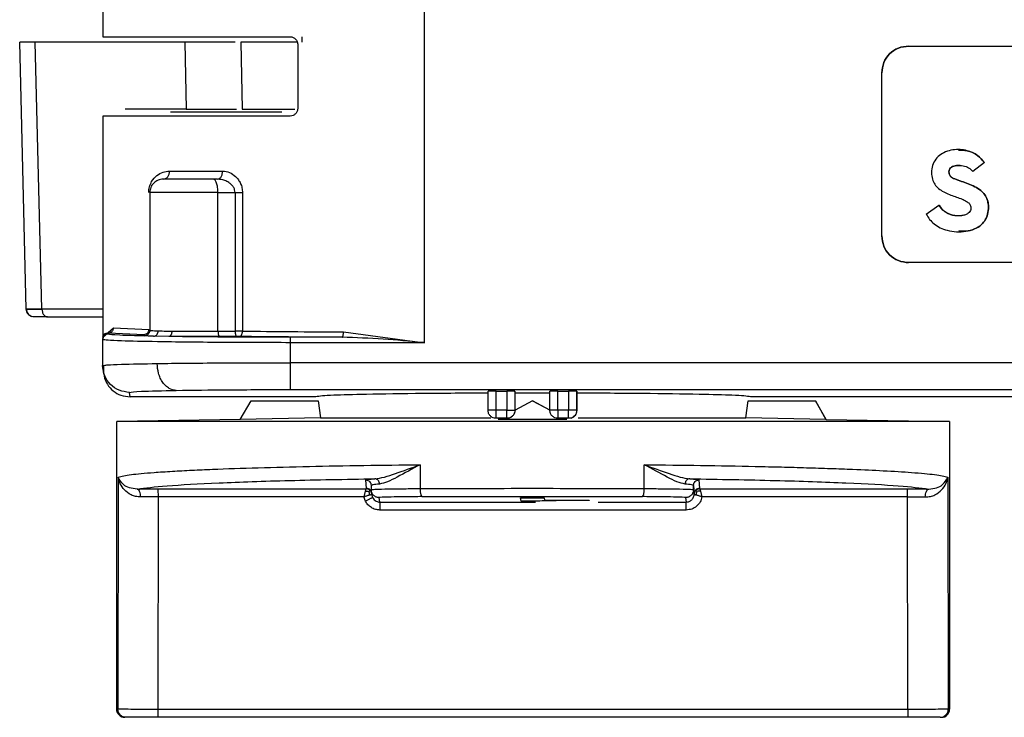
# Model space of a CAD drawing. Header units: millimetres. Extents: x -172 to 186, y -17 to 277.
# Tile 3 of 26: x -134 to -97, y 212 to 238. Entities that reach past the tile are written whole.
import ezdxf

# ---------------------------------------------------------------- set-up
doc = ezdxf.new("R2010")
doc.units = ezdxf.units.MM

msp = doc.modelspace()

# ---------------------------------------------------------------- linework, layer by layer
at = {"color": 7, "linetype": 'Continuous', "lineweight": 25}
for p, q in [((-130.581, 267.034), (-130.581, 237.434)), ((-118.611, 226.049), (-118.611, 238.704)), ((-133.436, 227.3), (-133.681, 237.234)), ((-127.538, 237.234), (-133.099, 237.234)), ((-132.854, 227.302), (-133.099, 237.234)), ((-127.538, 237.234), (-127.491, 234.734)), ((-125.445, 237.234), (-125.401, 234.734)), ((-125.445, 237.234), (-125.401, 234.734)), ((-123.33, 237.134), (-123.33, 234.784)), ((-123.184, 237.434), (-123.184, 237.234)), ((-100.595, 237.088), (-71.595, 237.088)), ((-101.595, 230.027), (-101.595, 236.088)), ((-101.595, 230.027), (-101.595, 236.088)), ((-101.595, 236.088), (-101.595, 236.088)), ((-127.491, 234.734), (-129.751, 234.734)), ((-128.993, 234.734), (-129.01, 234.734)), ((-130.581, 234.484), (-130.581, 226.255)), ((-98.745, 233.234), (-98.745, 233.234)), ((-97.771, 232.75), (-98.208, 232.419)), ((-97.77, 232.75), (-98.208, 232.419)), ((-97.77, 232.75), (-97.771, 232.75)), ((-128.1, 232.434), (-126.128, 232.434)), ((-98.208, 232.419), (-98.208, 232.419)), ((-126.317, 232.134), (-126.48, 232.134)), ((-128.84, 231.634), (-128.84, 226.509)), ((-126.301, 226.475), (-126.301, 231.634)), ((-126.301, 231.634), (-125.667, 231.634)), ((-125.667, 231.634), (-125.667, 226.48)), ((-125.389, 231.634), (-125.389, 226.479)), ((-98.383, 231.964), (-98.382, 231.964)), ((-99.024, 231.539), (-99.024, 231.539)), ((-99.942, 230.834), (-99.466, 231.161)), ((-99.466, 231.161), (-99.465, 231.161)), ((-99.941, 230.834), (-99.942, 230.834)), ((-98.726, 230.18), (-98.725, 230.18)), ((-101.595, 230.027), (-101.595, 230.027)), ((-71.595, 229.027), (-100.595, 229.027)), ((-133.436, 227.3), (-133.4, 227.3)), ((-130.57, 227.302), (-132.854, 227.302)), ((-132.641, 227.007), (-130.57, 227.007)), ((-130.581, 226.255), (-130.195, 226.601)), ((-130.195, 226.601), (-128.878, 226.545)), ((-128.82, 226.504), (-128.846, 226.461)), ((-128.84, 226.509), (-128.801, 226.504)), ((-126.301, 226.475), (-125.667, 226.48)), ((-130.581, 226.255), (-130.594, 226.168)), ((-130.594, 226.168), (-130.594, 225.2)), ((-130.573, 226.165), (-130.594, 226.168)), ((-130.581, 226.26), (-130.581, 226.261)), ((-130.58, 226.277), (-130.58, 226.278)), ((-130.394, 226.368), (-130.389, 226.401)), ((-129.05, 226.345), (-130.389, 226.401)), ((-129.04, 226.309), (-129.035, 226.344)), ((-128.128, 226.279), (-128.695, 226.289)), ((-125.595, 226.28), (-126.229, 226.275)), ((-121.682, 226.249), (-123.611, 226.249)), ((-121.631, 226.449), (-118.611, 226.049)), ((-123.611, 226.049), (-123.611, 225.304)), ((-118.611, 226.049), (-123.611, 226.049)), ((-130.594, 225.2), (-130.517, 225.209)), ((-130.594, 225.2), (-130.57, 225.034)), ((-130.584, 225.06), (-130.56, 224.893)), ((-130.561, 225.21), (-130.564, 224.958)), ((-58.906, 225.304), (-123.611, 225.304)), ((-123.609, 224.304), (-66.295, 224.304)), ((-129.57, 224.034), (-129.594, 224.2)), ((-122.97, 224.034), (-129.57, 224.034)), ((-122.665, 224.039), (-122.97, 224.034)), ((-122.664, 224.039), (-122.97, 224.034)), ((-116.25, 223.534), (-116.25, 224.245)), ((-115.95, 224.25), (-115.55, 224.25)), ((-115.95, 223.534), (-115.95, 224.25)), ((-115.55, 224.25), (-115.55, 223.534)), ((-115.24, 224.175), (-115.25, 224.245)), ((-115.25, 224.245), (-115.25, 223.534)), ((-113.94, 224.175), (-115.24, 224.175)), ((-115.24, 223.534), (-115.24, 224.175)), ((-113.95, 223.534), (-113.95, 224.245)), ((-113.65, 224.25), (-113.25, 224.25)), ((-113.65, 223.534), (-113.65, 224.25)), ((-113.25, 224.25), (-113.25, 223.534)), ((-112.939, 224.172), (-112.95, 224.245)), ((-112.95, 224.245), (-112.95, 223.534)), ((-112.939, 223.534), (-112.939, 224.172)), ((-106.17, 224.034), (-106.476, 224.039)), ((-74.99, 224.034), (-106.17, 224.034)), ((-125.473, 223.195), (-125.072, 223.884)), ((-125.072, 223.884), (-122.57, 223.884)), ((-122.57, 223.883), (-122.485, 223.247)), ((-114.596, 223.884), (-115.246, 223.534)), ((-113.946, 223.533), (-114.596, 223.884)), ((-114.59, 223.884), (-114.596, 223.884)), ((-114.59, 223.884), (-113.943, 223.535)), ((-106.661, 223.247), (-106.57, 223.883)), ((-106.57, 223.884), (-104.068, 223.884)), ((-103.667, 223.195), (-104.068, 223.884)), ((-104.068, 223.884), (-103.673, 223.195)), ((-125.469, 223.196), (-130.07, 223.116)), ((-122.485, 223.247), (-125.473, 223.195)), ((-115.55, 223.534), (-115.95, 223.534)), ((-115.547, 223.234), (-115.95, 223.234)), ((-115.804, 223.234), (-115.876, 223.195)), ((-114.597, 223.196), (-115.876, 223.195)), ((-115.25, 223.534), (-115.246, 223.534)), ((-113.318, 223.195), (-114.597, 223.196)), ((-113.25, 223.534), (-113.65, 223.534)), ((-113.25, 223.234), (-113.65, 223.234)), ((-113.318, 223.195), (-113.39, 223.234)), ((-112.939, 223.534), (-112.95, 223.534)), ((-103.673, 223.195), (-106.661, 223.247)), ((-103.671, 223.196), (-103.673, 223.195)), ((-103.671, 223.196), (-99.07, 223.116)), ((-130.07, 212.407), (-130.07, 223.116)), ((-99.07, 223.116), (-99.07, 212.407)), ((-118.78, 221.507), (-118.78, 220.619)), ((-110.434, 220.619), (-110.434, 221.507)), ((-130.011, 221.05), (-130.025, 212.407)), ((-99.136, 221.05), (-99.121, 212.407)), ((-120.779, 220.625), (-120.801, 220.939)), ((-120.777, 220.608), (-120.779, 220.625)), ((-120.561, 220.751), (-120.601, 220.74)), ((-120.601, 220.74), (-120.601, 220.582)), ((-108.601, 220.582), (-108.601, 220.74)), ((-108.601, 220.74), (-108.579, 220.425)), ((-108.401, 220.939), (-108.379, 220.625)), ((-108.379, 220.625), (-108.377, 220.608)), ((-128.533, 212.402), (-128.521, 220.314)), ((-128.522, 220.608), (-120.777, 220.608)), ((-120.867, 220.314), (-128.521, 220.314)), ((-120.813, 220.153), (-120.867, 220.314)), ((-120.601, 220.582), (-120.562, 220.585)), ((-120.593, 220.585), (-120.597, 220.536)), ((-120.579, 220.425), (-120.577, 220.412)), ((-120.277, 220.116), (-120.301, 220.282)), ((-115.037, 220.275), (-114.162, 220.275)), ((-115.02, 220.153), (-115.037, 220.275)), ((-114.162, 220.275), (-114.15, 220.187)), ((-108.901, 220.282), (-108.877, 220.116)), ((-108.579, 220.425), (-108.601, 220.582)), ((-108.577, 220.412), (-108.579, 220.425)), ((-108.377, 220.608), (-100.633, 220.608)), ((-100.632, 220.314), (-108.287, 220.314)), ((-100.62, 212.402), (-100.632, 220.314)), ((-120.277, 220.116), (-114.489, 220.116)), ((-114.32, 220.153), (-115.02, 220.153)), ((-114.233, 220.158), (-114.32, 220.153)), ((-113.972, 220.164), (-114.233, 220.158)), ((-114.15, 220.187), (-112.487, 220.187)), ((-113.71, 220.168), (-113.972, 220.164)), ((-113.36, 220.171), (-113.71, 220.168)), ((-113.098, 220.173), (-113.36, 220.171)), ((-112.661, 220.174), (-113.098, 220.173)), ((-112.487, 220.187), (-112.486, 220.174)), ((-112.148, 220.116), (-108.877, 220.116)), ((-108.877, 219.822), (-120.277, 219.822)), ((-130.07, 212.407), (-130.025, 212.407)), ((-100.62, 212.402), (-128.533, 212.402)), ((-99.121, 212.407), (-99.07, 212.407)), ((-100.619, 212.107), (-128.532, 212.107))]:
    msp.add_line(p, q, dxfattribs=at)
for centre, start, end in [((-129.77, 212.407), 179.9717, 270), ((-99.37, 212.407), 270, 359.9717)]:
    msp.add_arc(centre, 0.3, start, end, dxfattribs=at)
for points, knots in [([(-133.099, 237.234), (-133.189, 237.234), (-133.366, 237.234), (-133.612, 237.234), (-133.654, 237.234), (-133.681, 237.234)], [0, 0, 0, 0, 0.260829, 0.514807, 1, 1, 1, 1]), ([(-125.656, 237.234), (-125.865, 237.234), (-126.308, 237.234), (-127.113, 237.234), (-127.538, 237.234)], [0, 0, 0, 0, 0.4722474, 1, 1, 1, 1]), ([(-123.348, 237.234), (-123.559, 237.234), (-124.383, 237.234), (-125.206, 237.234), (-125.365, 237.234), (-125.445, 237.234)], [0, 0, 0, 0, 0.147028, 0.573514, 1, 1, 1, 1]), ([(-123.612, 237.434), (-123.576, 237.429), (-123.503, 237.42), (-123.409, 237.353), (-123.356, 237.269), (-123.333, 237.193), (-123.331, 237.154), (-123.33, 237.134)], [0, 0, 0, 0, 0.250409, 0.499359, 0.748529, 0.874369, 1, 1, 1, 1]), ([(-128.067, 234.634), (-128.032, 234.634), (-127.961, 234.634), (-127.37, 234.634), (-126.429, 234.634), (-125.279, 234.634), (-124.33, 234.634), (-123.924, 234.634)], [0, 0, 0, 0, 0.208263, 0.419563, 0.630863, 0.842163, 1, 1, 1, 1]), ([(-127.491, 234.734), (-127.07, 234.734), (-126.265, 234.734), (-125.822, 234.734), (-125.611, 234.734)], [0, 0, 0, 0, 0.522652, 1, 1, 1, 1]), ([(-125.401, 234.734), (-125.321, 234.734), (-125.16, 234.734), (-124.376, 234.734), (-123.602, 234.734), (-123.435, 234.734)], [0, 0, 0, 0, 0.439466, 0.878932, 1, 1, 1, 1]), ([(-123.33, 234.784), (-123.334, 234.744), (-123.343, 234.664), (-123.41, 234.565), (-123.503, 234.497), (-123.575, 234.488), (-123.612, 234.484)], [0, 0, 0, 0, 0.250658, 0.499763, 0.749453, 1, 1, 1, 1]), ([(-97.771, 232.75), (-97.852, 232.845), (-98.026, 233.049), (-98.446, 233.232), (-98.869, 233.251), (-99.22, 233.161), (-99.455, 233.025), (-99.636, 232.833), (-99.738, 232.582), (-99.75, 232.325), (-99.704, 232.089), (-99.596, 231.895), (-99.382, 231.686), (-99.17, 231.599), (-99.024, 231.539)], [0, 0, 0, 0, 0.097679, 0.210745, 0.351596, 0.425816, 0.49491, 0.564001, 0.63164, 0.704423, 0.765799, 0.820168, 0.876935, 1, 1, 1, 1]), ([(-98.746, 233.21), (-98.635, 233.212), (-98.381, 233.217), (-98.026, 233.045), (-97.851, 232.844), (-97.77, 232.75)], [0, 0, 0, 0, 0.292136, 0.671909, 1, 1, 1, 1]), ([(-128.878, 231.634), (-128.877, 231.67), (-128.874, 231.743), (-128.844, 231.89), (-128.753, 232.096), (-128.58, 232.282), (-128.351, 232.409), (-128.184, 232.426), (-128.1, 232.434)], [0, 0, 0, 0, 0.062225, 0.126227, 0.271683, 0.518782, 0.759911, 1, 1, 1, 1]), ([(-128.338, 232.134), (-128.308, 232.138), (-128.262, 232.144), (-128.207, 232.181), (-128.169, 232.22), (-128.138, 232.268), (-128.108, 232.338), (-128.103, 232.396), (-128.1, 232.434)], [0, 0, 0, 0, 0.239457, 0.368361, 0.5, 0.631639, 0.760543, 1, 1, 1, 1]), ([(-126.317, 232.134), (-126.293, 232.138), (-126.257, 232.144), (-126.213, 232.181), (-126.183, 232.22), (-126.158, 232.268), (-126.135, 232.338), (-126.131, 232.396), (-126.128, 232.434)], [0, 0, 0, 0, 0.239457, 0.368361, 0.5, 0.631639, 0.760543, 1, 1, 1, 1]), ([(-126.128, 232.434), (-126.043, 232.424), (-125.872, 232.403), (-125.672, 232.268), (-125.538, 232.116), (-125.457, 231.973), (-125.4, 231.811), (-125.393, 231.692), (-125.389, 231.634)], [0, 0, 0, 0, 0.241077, 0.484677, 0.612894, 0.737067, 0.86965, 1, 1, 1, 1]), ([(-98.383, 231.964), (-98.464, 231.994), (-98.587, 232.04), (-98.733, 232.09), (-98.866, 232.137), (-98.976, 232.18), (-99.055, 232.258), (-99.082, 232.307), (-99.098, 232.374), (-99.098, 232.452), (-99.061, 232.529), (-99, 232.585), (-98.916, 232.626), (-98.769, 232.656), (-98.576, 232.644), (-98.356, 232.571), (-98.257, 232.469), (-98.208, 232.419)], [0, 0, 0, 0, 0.131999, 0.200043, 0.235756, 0.346888, 0.374462, 0.402458, 0.431408, 0.479269, 0.517507, 0.557778, 0.604487, 0.656728, 0.786069, 0.895563, 1, 1, 1, 1]), ([(-98.676, 232.637), (-98.723, 232.642), (-98.805, 232.651), (-98.916, 232.625), (-98.999, 232.586), (-99.061, 232.529), (-99.097, 232.452), (-99.098, 232.374), (-99.082, 232.307), (-99.054, 232.258), (-98.975, 232.18), (-98.865, 232.138), (-98.733, 232.09), (-98.586, 232.04), (-98.463, 231.994), (-98.382, 231.964)], [0, 0, 0, 0, 0.09886, 0.170544, 0.234635, 0.289917, 0.342366, 0.408039, 0.447735, 0.486175, 0.523962, 0.676504, 0.725318, 0.818876, 1, 1, 1, 1]), ([(-126.48, 232.134), (-126.579, 232.134), (-126.778, 232.134), (-127.106, 232.134), (-127.44, 232.134), (-127.756, 232.134), (-128.022, 232.134), (-128.207, 232.134), (-128.321, 232.134), (-128.334, 232.134), (-128.34, 232.134)], [0, 0, 0, 0, 0.117183, 0.234464, 0.367129, 0.499997, 0.632662, 0.765531, 0.882717, 1, 1, 1, 1]), ([(-125.667, 231.634), (-125.67, 231.67), (-125.677, 231.746), (-125.727, 231.847), (-125.8, 231.936), (-125.906, 232.021), (-126.079, 232.11), (-126.227, 232.125), (-126.317, 232.134)], [0, 0, 0, 0, 0.114405, 0.23775, 0.3529, 0.486093, 0.686044, 1, 1, 1, 1]), ([(-99.942, 230.834), (-99.902, 230.766), (-99.822, 230.63), (-99.642, 230.457), (-99.421, 230.316), (-99.029, 230.177), (-98.581, 230.159), (-98.15, 230.262), (-97.891, 230.417), (-97.716, 230.635), (-97.631, 230.893), (-97.619, 231.145), (-97.658, 231.372), (-97.755, 231.562), (-97.98, 231.794), (-98.215, 231.893), (-98.383, 231.964)], [0, 0, 0, 0, 0.054738, 0.109672, 0.171615, 0.236007, 0.397926, 0.475053, 0.542872, 0.603674, 0.666371, 0.728372, 0.77811, 0.825231, 0.874767, 1, 1, 1, 1]), ([(-98.382, 231.964), (-98.214, 231.893), (-97.98, 231.794), (-97.755, 231.562), (-97.657, 231.372), (-97.619, 231.145), (-97.63, 230.893), (-97.715, 230.636), (-97.891, 230.416), (-98.149, 230.266), (-98.438, 230.179), (-98.636, 230.201), (-98.723, 230.21)], [0, 0, 0, 0, 0.188989, 0.263723, 0.334852, 0.40991, 0.503476, 0.5981, 0.689847, 0.792196, 0.908584, 1, 1, 1, 1]), ([(-99.024, 231.539), (-98.884, 231.493), (-98.686, 231.426), (-98.454, 231.323), (-98.349, 231.246), (-98.301, 231.172), (-98.278, 231.099), (-98.28, 231.013), (-98.315, 230.927), (-98.383, 230.854), (-98.484, 230.801), (-98.682, 230.758), (-98.958, 230.777), (-99.273, 230.91), (-99.403, 231.079), (-99.466, 231.161)], [0, 0, 0, 0, 0.184347, 0.261386, 0.316532, 0.343937, 0.370331, 0.411692, 0.447938, 0.485001, 0.533122, 0.588732, 0.736737, 0.872426, 1, 1, 1, 1]), ([(-99.465, 231.161), (-99.402, 231.079), (-99.272, 230.911), (-98.957, 230.772), (-98.728, 230.775), (-98.61, 230.777)], [0, 0, 0, 0, 0.310351, 0.640445, 1, 1, 1, 1]), ([(-132.847, 227.302), (-132.937, 227.302), (-133.116, 227.301), (-133.364, 227.3), (-133.407, 227.3), (-133.436, 227.3)], [0, 0, 0, 0, 0.260829, 0.5148077, 1, 1, 1, 1]), ([(-133.136, 227.007), (-133.173, 227.011), (-133.23, 227.017), (-133.299, 227.053), (-133.347, 227.091), (-133.386, 227.138), (-133.424, 227.206), (-133.431, 227.263), (-133.436, 227.3)], [0, 0, 0, 0, 0.239795, 0.368578, 0.5, 0.631422, 0.760205, 1, 1, 1, 1]), ([(-133.426, 227.3), (-133.425, 227.272), (-133.422, 227.215), (-133.384, 227.134), (-133.323, 227.065), (-133.267, 227.039), (-133.24, 227.026)], [0, 0, 0, 0, 0.2397448, 0.4921036, 0.7487952, 1, 1, 1, 1]), ([(-133.4, 227.3), (-133.378, 227.3), (-133.341, 227.3), (-133.12, 227.301), (-132.943, 227.302), (-132.854, 227.302)], [0, 0, 0, 0, 0.412842, 0.702518, 1, 1, 1, 1]), ([(-132.641, 227.007), (-132.783, 227.007), (-133.068, 227.007), (-133.113, 227.007), (-133.136, 227.007)], [0, 0, 0, 0, 0.5002003, 1, 1, 1, 1]), ([(-130.195, 226.601), (-130.198, 226.576), (-130.202, 226.537), (-130.226, 226.491), (-130.251, 226.459), (-130.282, 226.433), (-130.327, 226.408), (-130.365, 226.404), (-130.389, 226.401)], [0, 0, 0, 0, 0.239518, 0.3684, 0.5, 0.6316, 0.760482, 1, 1, 1, 1]), ([(-128.878, 226.545), (-128.88, 226.52), (-128.884, 226.482), (-128.906, 226.435), (-128.928, 226.403), (-128.955, 226.378), (-128.995, 226.353), (-129.028, 226.348), (-129.05, 226.345)], [0, 0, 0, 0, 0.239575, 0.36843, 0.499985, 0.631543, 0.760404, 1, 1, 1, 1]), ([(-128.801, 226.504), (-128.792, 226.502), (-128.765, 226.497), (-128.623, 226.492), (-128.528, 226.489)], [0, 0, 0, 0, 0.331293, 1, 1, 1, 1]), ([(-128.695, 226.289), (-128.674, 226.292), (-128.642, 226.296), (-128.604, 226.321), (-128.577, 226.347), (-128.555, 226.379), (-128.535, 226.425), (-128.531, 226.464), (-128.528, 226.489)], [0, 0, 0, 0, 0.239591, 0.368447, 0.500001, 0.631555, 0.76041, 1, 1, 1, 1]), ([(-128.528, 226.489), (-128.43, 226.486), (-128.282, 226.482), (-128.084, 226.48), (-128.017, 226.479)], [0, 0, 0, 0, 0.659587, 1, 1, 1, 1]), ([(-128.017, 226.479), (-128.018, 226.454), (-128.021, 226.416), (-128.035, 226.37), (-128.049, 226.338), (-128.067, 226.312), (-128.093, 226.287), (-128.114, 226.282), (-128.128, 226.279)], [0, 0, 0, 0, 0.239667, 0.368499, 0.500006, 0.631511, 0.760339, 1, 1, 1, 1]), ([(-128.017, 226.479), (-127.885, 226.478), (-127.623, 226.475), (-127.178, 226.473), (-126.726, 226.473), (-126.442, 226.475), (-126.301, 226.475)], [0, 0, 0, 0, 0.253341, 0.504452, 0.753337, 1, 1, 1, 1]), ([(-125.503, 226.279), (-125.488, 226.282), (-125.467, 226.287), (-125.44, 226.312), (-125.422, 226.338), (-125.408, 226.37), (-125.393, 226.416), (-125.391, 226.454), (-125.389, 226.479)], [0, 0, 0, 0, 0.2396557, 0.3684872, 0.4999979, 0.6315094, 0.7603427, 1, 1, 1, 1]), ([(-125.389, 226.479), (-124.795, 226.473), (-123.617, 226.46), (-122.289, 226.453), (-121.631, 226.449)], [0, 0, 0, 0, 0.504341, 1, 1, 1, 1]), ([(-130.591, 226.199), (-130.592, 226.193), (-130.593, 226.182), (-130.592, 226.172), (-130.592, 226.167)], [0, 0, 0, 0, 0.545095, 1, 1, 1, 1]), ([(-130.58, 226.277), (-130.58, 226.276), (-130.582, 226.27), (-130.582, 226.262), (-130.581, 226.257), (-130.581, 226.255)], [0, 0, 0, 0, 0.233686, 0.738543, 1, 1, 1, 1]), ([(-130.389, 226.401), (-130.445, 226.393), (-130.53, 226.382), (-130.571, 226.318), (-130.577, 226.289), (-130.58, 226.277)], [0, 0, 0, 0, 0.554727, 0.832806, 1, 1, 1, 1]), ([(-123.611, 226.049), (-124.503, 226.051), (-125.862, 226.053), (-127.486, 226.068), (-128.818, 226.086), (-129.835, 226.111), (-130.466, 226.139), (-130.537, 226.156), (-130.573, 226.165)], [0, 0, 0, 0, 0.246518, 0.37556, 0.508081, 0.721404, 0.858834, 1, 1, 1, 1]), ([(-128.695, 226.289), (-129.185, 226.301), (-130.165, 226.324), (-130.317, 226.353), (-130.394, 226.368)], [0, 0, 0, 0, 0.499922, 1, 1, 1, 1]), ([(-129.035, 226.344), (-129.036, 226.345), (-129.037, 226.345), (-129.045, 226.345), (-129.05, 226.345)], [0, 0, 0, 0, 0.500004, 1, 1, 1, 1]), ([(-128.695, 226.289), (-128.795, 226.292), (-128.996, 226.298), (-129.025, 226.305), (-129.04, 226.309)], [0, 0, 0, 0, 0.499995, 1, 1, 1, 1]), ([(-123.611, 226.249), (-124.443, 226.25), (-126.109, 226.253), (-127.455, 226.27), (-128.128, 226.279)], [0, 0, 0, 0, 0.500077, 1, 1, 1, 1]), ([(-126.229, 226.275), (-126.389, 226.274), (-126.707, 226.273), (-127.208, 226.273), (-127.696, 226.275), (-127.984, 226.278), (-128.128, 226.279)], [0, 0, 0, 0, 0.252452, 0.49999, 0.748484, 1, 1, 1, 1]), ([(-125.503, 226.279), (-125.509, 226.28), (-125.523, 226.28), (-125.547, 226.28), (-125.572, 226.28), (-125.587, 226.28), (-125.595, 226.28)], [0, 0, 0, 0, 0.246181, 0.499918, 0.751055, 1, 1, 1, 1]), ([(-121.682, 226.249), (-122.358, 226.253), (-123.707, 226.26), (-124.905, 226.273), (-125.503, 226.279)], [0, 0, 0, 0, 0.50081, 1, 1, 1, 1]), ([(-121.682, 226.249), (-121.676, 226.252), (-121.666, 226.257), (-121.654, 226.282), (-121.646, 226.308), (-121.64, 226.34), (-121.633, 226.386), (-121.632, 226.424), (-121.631, 226.449)], [0, 0, 0, 0, 0.239689, 0.36851, 0.5, 0.631491, 0.760311, 1, 1, 1, 1]), ([(-118.611, 226.049), (-118.638, 226.051), (-119.151, 226.096), (-120.176, 226.198), (-121.172, 226.232), (-121.682, 226.249)], [0, 0, 0, 0, 0.026005, 0.500643, 1, 1, 1, 1]), ([(-130.57, 225.034), (-130.561, 224.931), (-130.545, 224.745), (-130.415, 224.473), (-130.212, 224.244), (-129.914, 224.069), (-129.688, 224.046), (-129.57, 224.034)], [0, 0, 0, 0, 0.1954785, 0.3555992, 0.5685698, 0.7755875, 1, 1, 1, 1]), ([(-130.517, 225.209), (-130.489, 225.214), (-130.421, 225.227), (-129.849, 225.249), (-129.051, 225.264), (-128.566, 225.273)], [0, 0, 0, 0, 0.216799, 0.523387, 1, 1, 1, 1]), ([(-128.566, 225.273), (-128.209, 225.278), (-127.504, 225.288), (-125.863, 225.3), (-124.503, 225.303), (-123.611, 225.304)], [0, 0, 0, 0, 0.26084, 0.514825, 1, 1, 1, 1]), ([(-127.855, 224.274), (-127.944, 224.288), (-128.081, 224.311), (-128.245, 224.437), (-128.358, 224.566), (-128.45, 224.725), (-128.539, 224.957), (-128.555, 225.149), (-128.566, 225.273)], [0, 0, 0, 0, 0.239626, 0.368469, 0.5, 0.631531, 0.760374, 1, 1, 1, 1]), ([(-129.594, 224.2), (-129.514, 224.214), (-129.355, 224.241), (-128.355, 224.263), (-127.855, 224.274)], [0, 0, 0, 0, 0.50004, 1, 1, 1, 1]), ([(-127.855, 224.274), (-127.237, 224.282), (-125.998, 224.3), (-124.405, 224.303), (-123.609, 224.304)], [0, 0, 0, 0, 0.499806, 1, 1, 1, 1]), ([(-116.239, 224.172), (-117.072, 224.167), (-118.793, 224.158), (-120.759, 224.128), (-122.259, 224.087), (-122.518, 224.056), (-122.665, 224.039)], [0, 0, 0, 0, 0.2417884, 0.5000459, 0.7143163, 1, 1, 1, 1]), ([(-115.95, 224.25), (-115.982, 224.25), (-116.049, 224.25), (-116.128, 224.249), (-116.184, 224.248), (-116.22, 224.247), (-116.245, 224.246), (-116.248, 224.245), (-116.25, 224.245)], [0, 0, 0, 0, 0.198603, 0.430987, 0.560462, 0.698459, 0.844974, 1, 1, 1, 1]), ([(-115.25, 224.245), (-115.252, 224.245), (-115.255, 224.246), (-115.28, 224.247), (-115.316, 224.248), (-115.372, 224.249), (-115.452, 224.25), (-115.519, 224.25), (-115.55, 224.25)], [0, 0, 0, 0, 0.155026, 0.301541, 0.439538, 0.569013, 0.801397, 1, 1, 1, 1]), ([(-113.65, 224.25), (-113.682, 224.25), (-113.749, 224.25), (-113.828, 224.249), (-113.884, 224.248), (-113.92, 224.247), (-113.945, 224.246), (-113.948, 224.245), (-113.95, 224.245)], [0, 0, 0, 0, 0.198603, 0.430987, 0.560462, 0.698459, 0.844974, 1, 1, 1, 1]), ([(-112.95, 224.245), (-112.952, 224.245), (-112.955, 224.246), (-112.98, 224.247), (-113.016, 224.248), (-113.072, 224.249), (-113.152, 224.25), (-113.219, 224.25), (-113.25, 224.25)], [0, 0, 0, 0, 0.1550258, 0.3015406, 0.4395382, 0.5690126, 0.801397, 1, 1, 1, 1]), ([(-106.476, 224.039), (-106.629, 224.056), (-106.896, 224.087), (-108.408, 224.128), (-110.382, 224.158), (-112.106, 224.167), (-112.939, 224.172)], [0, 0, 0, 0, 0.285689, 0.499954, 0.758215, 1, 1, 1, 1]), ([(-122.485, 223.247), (-122.284, 223.247), (-121.882, 223.247), (-120.325, 223.247), (-118.372, 223.247), (-116.848, 223.247), (-116.151, 223.247)], [0, 0, 0, 0, 0.2601918, 0.5203837, 0.7805755, 1, 1, 1, 1]), ([(-115.941, 223.234), (-115.942, 223.234), (-115.943, 223.234), (-115.946, 223.234), (-115.95, 223.234), (-115.96, 223.234), (-115.981, 223.236), (-115.993, 223.238), (-116.003, 223.24), (-116.011, 223.242), (-116.017, 223.244), (-116.022, 223.245)], [0, 0, 0, 0, 0.002497, 0.00546, 0.013422, 0.039239, 0.133872, 0.499531, 0.561971, 0.66624, 1, 1, 1, 1]), ([(-115.246, 223.534), (-115.252, 223.489), (-115.262, 223.412), (-115.322, 223.329), (-115.379, 223.282), (-115.432, 223.254), (-115.489, 223.237), (-115.528, 223.235), (-115.547, 223.234)], [0, 0, 0, 0, 0.306454, 0.521989, 0.647531, 0.772366, 0.886414, 1, 1, 1, 1]), ([(-113.157, 223.245), (-113.162, 223.244), (-113.17, 223.242), (-113.186, 223.238), (-113.2, 223.236), (-113.222, 223.234), (-113.232, 223.234), (-113.237, 223.234), (-113.239, 223.234), (-113.241, 223.234), (-113.241, 223.234)], [0, 0, 0, 0, 0.333324, 0.500465, 0.866117, 0.960751, 0.986571, 0.994536, 0.997501, 1, 1, 1, 1]), ([(-113.157, 223.245), (-113.123, 223.259), (-113.063, 223.283), (-112.994, 223.354), (-112.948, 223.437), (-112.942, 223.502), (-112.939, 223.534)], [0, 0, 0, 0, 0.284598, 0.500014, 0.757575, 1, 1, 1, 1]), ([(-112.895, 223.247), (-112.243, 223.247), (-110.764, 223.247), (-108.845, 223.247), (-107.276, 223.247), (-106.866, 223.247), (-106.661, 223.247)], [0, 0, 0, 0, 0.20805, 0.472034, 0.736017, 1, 1, 1, 1]), ([(-130.011, 221.05), (-129.883, 221.081), (-129.641, 221.139), (-128.851, 221.21), (-128.039, 221.264), (-127.301, 221.304), (-126.277, 221.349), (-124.861, 221.398), (-122.951, 221.446), (-120.921, 221.484), (-119.486, 221.499), (-118.78, 221.507)], [0, 0, 0, 0, 0.147934, 0.280582, 0.360554, 0.433714, 0.500063, 0.631201, 0.758236, 0.881168, 1, 1, 1, 1]), ([(-120.463, 220.985), (-120.348, 221.002), (-120.117, 221.035), (-119.567, 221.22), (-119.095, 221.392), (-118.78, 221.507)], [0, 0, 0, 0, 0.248646, 0.499192, 1, 1, 1, 1]), ([(-118.78, 221.507), (-119.073, 221.348), (-119.513, 221.108), (-120.003, 220.852), (-120.193, 220.808), (-120.288, 220.785)], [0, 0, 0, 0, 0.498297, 0.748603, 1, 1, 1, 1]), ([(-110.434, 221.507), (-109.727, 221.499), (-108.288, 221.484), (-106.606, 221.452), (-105.318, 221.423), (-104.382, 221.397), (-103.494, 221.369), (-102.516, 221.333), (-101.456, 221.283), (-100.401, 221.218), (-99.519, 221.139), (-99.268, 221.081), (-99.136, 221.05)], [0, 0, 0, 0, 0.118828, 0.241758, 0.304808, 0.368886, 0.433993, 0.500129, 0.602148, 0.719473, 0.852094, 1, 1, 1, 1]), ([(-110.434, 221.507), (-110.118, 221.392), (-109.645, 221.22), (-109.093, 221.035), (-108.86, 221.002), (-108.745, 220.985)], [0, 0, 0, 0, 0.500814, 0.751359, 1, 1, 1, 1]), ([(-108.919, 220.785), (-109.015, 220.808), (-109.207, 220.852), (-109.699, 221.108), (-110.14, 221.348), (-110.434, 221.507)], [0, 0, 0, 0, 0.251394, 0.501699, 1, 1, 1, 1]), ([(-129.307, 220.602), (-129.408, 220.612), (-129.614, 220.633), (-129.89, 220.797), (-129.962, 220.949), (-130.011, 221.05)], [0, 0, 0, 0, 0.246339, 0.497404, 1, 1, 1, 1]), ([(-129.175, 220.307), (-129.24, 220.311), (-129.369, 220.318), (-129.587, 220.403), (-129.796, 220.563), (-129.956, 220.798), (-129.993, 220.966), (-130.011, 221.05)], [0, 0, 0, 0, 0.127656, 0.253514, 0.502597, 0.751288, 1, 1, 1, 1]), ([(-129.307, 220.602), (-128.993, 220.644), (-128.366, 220.726), (-126.361, 220.835), (-123.741, 220.927), (-121.556, 220.966), (-120.463, 220.985)], [0, 0, 0, 0, 0.250103, 0.500025, 0.750013, 1, 1, 1, 1]), ([(-120.801, 220.939), (-120.786, 220.947), (-120.757, 220.963), (-120.561, 220.978), (-120.463, 220.985)], [0, 0, 0, 0, 0.500018, 1, 1, 1, 1]), ([(-120.288, 220.785), (-120.291, 220.81), (-120.295, 220.849), (-120.317, 220.895), (-120.34, 220.927), (-120.368, 220.952), (-120.408, 220.978), (-120.442, 220.982), (-120.463, 220.985)], [0, 0, 0, 0, 0.23969, 0.36851, 0.5, 0.63149, 0.76031, 1, 1, 1, 1]), ([(-108.745, 220.985), (-108.766, 220.982), (-108.8, 220.978), (-108.84, 220.952), (-108.868, 220.927), (-108.89, 220.895), (-108.912, 220.849), (-108.917, 220.81), (-108.919, 220.785)], [0, 0, 0, 0, 0.23969, 0.36851, 0.5, 0.63149, 0.76031, 1, 1, 1, 1]), ([(-108.745, 220.985), (-107.649, 220.966), (-105.458, 220.927), (-102.825, 220.835), (-100.805, 220.726), (-100.166, 220.643), (-99.847, 220.602)], [0, 0, 0, 0, 0.249957, 0.500035, 0.7501, 1, 1, 1, 1]), ([(-108.745, 220.985), (-108.646, 220.978), (-108.448, 220.963), (-108.416, 220.947), (-108.401, 220.939)], [0, 0, 0, 0, 0.499982, 1, 1, 1, 1]), ([(-99.977, 220.307), (-99.912, 220.311), (-99.783, 220.318), (-99.564, 220.403), (-99.354, 220.563), (-99.192, 220.798), (-99.155, 220.966), (-99.136, 221.05)], [0, 0, 0, 0, 0.127648, 0.253507, 0.502595, 0.75129, 1, 1, 1, 1]), ([(-99.847, 220.602), (-99.745, 220.612), (-99.538, 220.633), (-99.26, 220.797), (-99.186, 220.949), (-99.136, 221.05)], [0, 0, 0, 0, 0.246341, 0.497406, 1, 1, 1, 1]), ([(-120.562, 220.585), (-120.531, 220.589), (-120.465, 220.597), (-120.002, 220.607), (-119.419, 220.615), (-118.981, 220.618), (-118.78, 220.619)], [0, 0, 0, 0, 0.255393, 0.540854, 0.789099, 1, 1, 1, 1]), ([(-120.288, 220.785), (-120.384, 220.778), (-120.526, 220.766), (-120.552, 220.755), (-120.561, 220.751)], [0, 0, 0, 0, 0.6687809, 1, 1, 1, 1]), ([(-118.78, 220.619), (-117.389, 220.624), (-114.609, 220.634), (-111.825, 220.624), (-110.434, 220.619)], [0, 0, 0, 0, 0.5, 1, 1, 1, 1]), ([(-118.78, 220.619), (-118.779, 220.582), (-118.777, 220.524), (-118.766, 220.455), (-118.756, 220.407), (-118.743, 220.369), (-118.724, 220.331), (-118.708, 220.324), (-118.698, 220.319)], [0, 0, 0, 0, 0.239688, 0.368509, 0.5, 0.631491, 0.760312, 1, 1, 1, 1]), ([(-110.514, 220.319), (-110.504, 220.324), (-110.488, 220.331), (-110.47, 220.369), (-110.457, 220.407), (-110.447, 220.455), (-110.437, 220.524), (-110.435, 220.582), (-110.434, 220.619)], [0, 0, 0, 0, 0.239688, 0.368509, 0.5, 0.631491, 0.760312, 1, 1, 1, 1]), ([(-110.434, 220.619), (-110.232, 220.618), (-109.793, 220.615), (-109.206, 220.607), (-108.711, 220.596), (-108.639, 220.587), (-108.601, 220.582)], [0, 0, 0, 0, 0.197633, 0.43026, 0.697761, 1, 1, 1, 1]), ([(-129.307, 220.602), (-129.181, 220.604), (-128.93, 220.608), (-128.658, 220.608), (-128.522, 220.608)], [0, 0, 0, 0, 0.500025, 1, 1, 1, 1]), ([(-129.175, 220.307), (-129.178, 220.343), (-129.183, 220.42), (-129.214, 220.518), (-129.257, 220.586), (-129.29, 220.597), (-129.307, 220.602)], [0, 0, 0, 0, 0.240699, 0.5, 0.759301, 1, 1, 1, 1]), ([(-128.521, 220.314), (-128.635, 220.313), (-128.861, 220.313), (-129.071, 220.309), (-129.175, 220.307)], [0, 0, 0, 0, 0.500273, 1, 1, 1, 1]), ([(-120.867, 220.314), (-120.85, 220.321), (-120.814, 220.336), (-120.761, 220.354), (-120.708, 220.37), (-120.678, 220.378), (-120.663, 220.382)], [0, 0, 0, 0, 0.234653, 0.481936, 0.738532, 1, 1, 1, 1]), ([(-120.822, 220.519), (-120.798, 220.522), (-120.75, 220.529), (-120.707, 220.518), (-120.685, 220.512)], [0, 0, 0, 0, 0.488041, 1, 1, 1, 1]), ([(-120.546, 220.282), (-120.549, 220.281), (-120.556, 220.279), (-120.589, 220.263), (-120.624, 220.246), (-120.666, 220.226), (-120.728, 220.195), (-120.78, 220.17), (-120.813, 220.153)], [0, 0, 0, 0, 0.239646, 0.368473, 0.49998, 0.631489, 0.760324, 1, 1, 1, 1]), ([(-120.637, 220.551), (-120.647, 220.56), (-120.668, 220.578), (-120.703, 220.595), (-120.74, 220.606), (-120.765, 220.608), (-120.777, 220.608)], [0, 0, 0, 0, 0.262187, 0.519116, 0.766246, 1, 1, 1, 1]), ([(-120.685, 220.512), (-120.673, 220.523), (-120.655, 220.538), (-120.64, 220.55), (-120.638, 220.551), (-120.637, 220.551)], [0, 0, 0, 0, 0.503313, 0.735849, 1, 1, 1, 1]), ([(-120.663, 220.382), (-120.663, 220.406), (-120.663, 220.453), (-120.678, 220.492), (-120.685, 220.512)], [0, 0, 0, 0, 0.506019, 1, 1, 1, 1]), ([(-120.663, 220.382), (-120.65, 220.386), (-120.623, 220.393), (-120.597, 220.4), (-120.58, 220.406), (-120.578, 220.41), (-120.577, 220.412)], [0, 0, 0, 0, 0.2625098, 0.5195864, 0.7666056, 1, 1, 1, 1]), ([(-120.577, 220.412), (-120.578, 220.424), (-120.58, 220.449), (-120.591, 220.485), (-120.61, 220.521), (-120.628, 220.541), (-120.637, 220.551)], [0, 0, 0, 0, 0.234174, 0.481467, 0.738264, 1, 1, 1, 1]), ([(-120.594, 220.489), (-120.595, 220.492), (-120.595, 220.497), (-120.595, 220.501), (-120.595, 220.503)], [0, 0, 0, 0, 0.5464839, 1, 1, 1, 1]), ([(-120.546, 220.282), (-120.528, 220.254), (-120.495, 220.201), (-120.422, 220.15), (-120.349, 220.121), (-120.3, 220.118), (-120.277, 220.116)], [0, 0, 0, 0, 0.295346, 0.560484, 0.795373, 1, 1, 1, 1]), ([(-118.698, 220.319), (-118.924, 220.318), (-119.371, 220.315), (-119.885, 220.306), (-120.235, 220.295), (-120.279, 220.286), (-120.301, 220.282)], [0, 0, 0, 0, 0.252741, 0.500427, 0.74944, 1, 1, 1, 1]), ([(-118.698, 220.319), (-117.335, 220.324), (-114.608, 220.334), (-111.879, 220.324), (-110.514, 220.319)], [0, 0, 0, 0, 0.499987, 1, 1, 1, 1]), ([(-108.901, 220.282), (-108.924, 220.286), (-108.97, 220.295), (-109.325, 220.306), (-109.841, 220.315), (-110.289, 220.318), (-110.514, 220.319)], [0, 0, 0, 0, 0.25219, 0.499299, 0.749241, 1, 1, 1, 1]), ([(-108.877, 220.116), (-108.846, 220.119), (-108.778, 220.126), (-108.699, 220.17), (-108.644, 220.225), (-108.609, 220.279), (-108.583, 220.342), (-108.579, 220.388), (-108.577, 220.412)], [0, 0, 0, 0, 0.2023355, 0.4359288, 0.5650755, 0.7021358, 0.8471107, 1, 1, 1, 1]), ([(-108.287, 220.314), (-108.306, 220.247), (-108.345, 220.113), (-108.484, 219.954), (-108.666, 219.843), (-108.805, 219.829), (-108.877, 219.822)], [0, 0, 0, 0, 0.248563, 0.498883, 0.744434, 1, 1, 1, 1]), ([(-108.518, 220.551), (-108.527, 220.541), (-108.545, 220.521), (-108.563, 220.485), (-108.575, 220.449), (-108.577, 220.424), (-108.577, 220.412)], [0, 0, 0, 0, 0.261736, 0.518533, 0.765826, 1, 1, 1, 1]), ([(-108.577, 220.412), (-108.576, 220.41), (-108.574, 220.406), (-108.558, 220.4), (-108.531, 220.393), (-108.504, 220.386), (-108.491, 220.382)], [0, 0, 0, 0, 0.233398, 0.480418, 0.737492, 1, 1, 1, 1]), ([(-108.377, 220.608), (-108.39, 220.608), (-108.414, 220.606), (-108.451, 220.595), (-108.487, 220.578), (-108.507, 220.56), (-108.518, 220.551)], [0, 0, 0, 0, 0.233754, 0.480884, 0.737813, 1, 1, 1, 1]), ([(-108.469, 220.512), (-108.481, 220.523), (-108.499, 220.538), (-108.514, 220.55), (-108.516, 220.551), (-108.518, 220.551)], [0, 0, 0, 0, 0.503314, 0.735862, 1, 1, 1, 1]), ([(-108.491, 220.382), (-108.491, 220.406), (-108.49, 220.452), (-108.476, 220.492), (-108.469, 220.512)], [0, 0, 0, 0, 0.505977, 1, 1, 1, 1]), ([(-108.491, 220.382), (-108.475, 220.378), (-108.445, 220.37), (-108.393, 220.354), (-108.339, 220.336), (-108.304, 220.321), (-108.287, 220.314)], [0, 0, 0, 0, 0.261461, 0.518052, 0.76534, 1, 1, 1, 1]), ([(-108.332, 220.519), (-108.355, 220.522), (-108.404, 220.529), (-108.447, 220.518), (-108.469, 220.512)], [0, 0, 0, 0, 0.488049, 1, 1, 1, 1]), ([(-100.633, 220.608), (-100.497, 220.608), (-100.225, 220.608), (-99.973, 220.604), (-99.847, 220.602)], [0, 0, 0, 0, 0.499973, 1, 1, 1, 1]), ([(-100.632, 220.314), (-100.519, 220.313), (-100.292, 220.313), (-100.082, 220.309), (-99.977, 220.307)], [0, 0, 0, 0, 0.500273, 1, 1, 1, 1]), ([(-99.977, 220.307), (-99.975, 220.343), (-99.97, 220.42), (-99.939, 220.518), (-99.896, 220.586), (-99.863, 220.597), (-99.847, 220.602)], [0, 0, 0, 0, 0.240699, 0.5, 0.759301, 1, 1, 1, 1]), ([(-120.277, 219.822), (-120.333, 219.827), (-120.444, 219.836), (-120.596, 219.906), (-120.727, 220.01), (-120.784, 220.105), (-120.813, 220.153)], [0, 0, 0, 0, 0.254238, 0.500693, 0.749695, 1, 1, 1, 1]), ([(-129.77, 212.107), (-129.808, 212.111), (-129.866, 212.117), (-129.936, 212.155), (-129.984, 212.194), (-130.022, 212.242), (-130.06, 212.311), (-130.066, 212.37), (-130.07, 212.407)], [0, 0, 0, 0, 0.239463, 0.368368, 0.500007, 0.631644, 0.760546, 1, 1, 1, 1]), ([(-128.533, 212.402), (-128.72, 212.402), (-129.093, 212.402), (-129.571, 212.404), (-129.921, 212.405), (-129.99, 212.407), (-130.025, 212.407)], [0, 0, 0, 0, 0.250497, 0.500004, 0.749538, 1, 1, 1, 1]), ([(-129.725, 212.107), (-129.763, 212.111), (-129.821, 212.117), (-129.891, 212.155), (-129.938, 212.194), (-129.977, 212.242), (-130.014, 212.311), (-130.021, 212.37), (-130.025, 212.407)], [0, 0, 0, 0, 0.239457, 0.368361, 0.5, 0.631639, 0.760543, 1, 1, 1, 1]), ([(-99.121, 212.407), (-99.157, 212.407), (-99.228, 212.405), (-99.58, 212.404), (-100.06, 212.402), (-100.433, 212.402), (-100.62, 212.402)], [0, 0, 0, 0, 0.250462, 0.499996, 0.749503, 1, 1, 1, 1]), ([(-99.42, 212.107), (-99.383, 212.111), (-99.325, 212.117), (-99.255, 212.155), (-99.207, 212.194), (-99.169, 212.242), (-99.131, 212.311), (-99.125, 212.37), (-99.121, 212.407)], [0, 0, 0, 0, 0.239457, 0.368361, 0.5, 0.631639, 0.760543, 1, 1, 1, 1]), ([(-128.532, 212.107), (-128.681, 212.107), (-128.98, 212.107), (-129.363, 212.107), (-129.642, 212.107), (-129.698, 212.107), (-129.725, 212.107)], [0, 0, 0, 0, 0.25049, 0.499994, 0.749533, 1, 1, 1, 1]), ([(-99.42, 212.107), (-99.449, 212.107), (-99.505, 212.107), (-99.787, 212.107), (-100.171, 212.107), (-100.47, 212.107), (-100.619, 212.107)], [0, 0, 0, 0, 0.250467, 0.500006, 0.74951, 1, 1, 1, 1])]:
    msp.add_open_spline(points, degree=3, knots=knots, dxfattribs=at)
for points in [[(-130.581, 237.434), (-130.49, 237.434), (-130.307, 237.434), (-128.819, 237.434), (-126.603, 237.434), (-124.609, 237.434), (-123.612, 237.434)], [(-101.595, 236.088), (-101.58, 236.219), (-101.55, 236.481), (-101.319, 236.811), (-100.988, 237.042), (-100.726, 237.073), (-100.595, 237.088)], [(-100.595, 237.088), (-100.726, 237.073), (-100.988, 237.042), (-101.319, 236.811), (-101.55, 236.481), (-101.58, 236.219), (-101.595, 236.088)], [(-123.612, 234.484), (-124.609, 234.484), (-126.603, 234.484), (-128.819, 234.484), (-130.307, 234.484), (-130.49, 234.484), (-130.581, 234.484)], [(-128.34, 232.134), (-128.406, 232.126), (-128.537, 232.111), (-128.702, 231.995), (-128.818, 231.83), (-128.833, 231.699), (-128.84, 231.634)], [(-126.301, 231.634), (-126.303, 231.699), (-126.309, 231.83), (-126.35, 231.995), (-126.409, 232.111), (-126.456, 232.126), (-126.48, 232.134)], [(-126.301, 231.634), (-126.446, 231.634), (-126.735, 231.634), (-127.194, 231.634), (-127.637, 231.634), (-128.042, 231.634), (-128.384, 231.634), (-128.642, 231.634), (-128.81, 231.634), (-128.83, 231.634), (-128.84, 231.634)], [(-125.667, 231.634), (-125.643, 231.634), (-125.597, 231.634), (-125.524, 231.634), (-125.452, 231.634), (-125.41, 231.634), (-125.389, 231.634)], [(-100.595, 229.027), (-100.726, 229.042), (-100.988, 229.072), (-101.319, 229.303), (-101.55, 229.633), (-101.58, 229.896), (-101.595, 230.027)], [(-101.595, 230.027), (-101.58, 229.896), (-101.55, 229.633), (-101.319, 229.303), (-100.988, 229.072), (-100.726, 229.042), (-100.595, 229.027)], [(-132.854, 227.302), (-132.85, 227.263), (-132.843, 227.186), (-132.793, 227.088), (-132.724, 227.02), (-132.669, 227.012), (-132.641, 227.007)], [(-129.04, 226.309), (-129.014, 226.312), (-128.962, 226.318), (-128.896, 226.364), (-128.849, 226.43), (-128.843, 226.483), (-128.84, 226.509)], [(-126.301, 226.475), (-126.299, 226.449), (-126.297, 226.398), (-126.28, 226.332), (-126.257, 226.285), (-126.238, 226.279), (-126.229, 226.275)], [(-125.667, 226.48), (-125.666, 226.454), (-125.663, 226.402), (-125.646, 226.336), (-125.623, 226.29), (-125.604, 226.283), (-125.595, 226.28)], [(-125.389, 226.479), (-125.41, 226.479), (-125.452, 226.479), (-125.524, 226.48), (-125.597, 226.48), (-125.643, 226.48), (-125.667, 226.48)], [(-130.394, 226.368), (-130.42, 226.365), (-130.472, 226.359), (-130.538, 226.312), (-130.585, 226.246), (-130.591, 226.194), (-130.594, 226.168)], [(-123.611, 226.249), (-123.611, 226.246), (-123.611, 226.239), (-123.611, 226.192), (-123.611, 226.127), (-123.611, 226.075), (-123.611, 226.049)], [(-129.594, 224.2), (-129.725, 224.215), (-129.987, 224.245), (-130.317, 224.476), (-130.549, 224.807), (-130.579, 225.069), (-130.594, 225.2)], [(-123.611, 225.304), (-123.611, 225.175), (-123.611, 224.916), (-123.61, 224.587), (-123.61, 224.355), (-123.609, 224.321), (-123.609, 224.304)], [(-115.95, 223.534), (-115.99, 223.534), (-116.068, 223.534), (-116.167, 223.534), (-116.237, 223.534), (-116.245, 223.534), (-116.25, 223.534)], [(-115.95, 223.234), (-115.989, 223.238), (-116.068, 223.247), (-116.167, 223.316), (-116.236, 223.416), (-116.245, 223.494), (-116.25, 223.534)], [(-115.95, 223.234), (-115.95, 223.238), (-115.95, 223.247), (-115.95, 223.316), (-115.95, 223.416), (-115.95, 223.494), (-115.95, 223.534)], [(-115.55, 223.534), (-115.511, 223.534), (-115.433, 223.534), (-115.333, 223.534), (-115.264, 223.534), (-115.254, 223.534), (-115.25, 223.534)], [(-115.55, 223.234), (-115.55, 223.238), (-115.55, 223.247), (-115.55, 223.316), (-115.55, 223.416), (-115.55, 223.494), (-115.55, 223.534)], [(-115.25, 223.534), (-115.254, 223.494), (-115.263, 223.416), (-115.333, 223.316), (-115.432, 223.247), (-115.51, 223.238), (-115.55, 223.234)], [(-113.65, 223.534), (-113.69, 223.534), (-113.768, 223.534), (-113.867, 223.534), (-113.937, 223.534), (-113.945, 223.534), (-113.95, 223.534)], [(-113.65, 223.234), (-113.689, 223.238), (-113.768, 223.247), (-113.867, 223.316), (-113.936, 223.416), (-113.945, 223.494), (-113.95, 223.534)], [(-113.65, 223.534), (-113.65, 223.494), (-113.65, 223.416), (-113.65, 223.316), (-113.65, 223.247), (-113.65, 223.238), (-113.65, 223.234)], [(-112.95, 223.534), (-112.954, 223.534), (-112.964, 223.534), (-113.033, 223.534), (-113.133, 223.534), (-113.211, 223.534), (-113.25, 223.534)], [(-113.25, 223.234), (-113.25, 223.238), (-113.25, 223.247), (-113.25, 223.316), (-113.25, 223.416), (-113.25, 223.494), (-113.25, 223.534)], [(-112.95, 223.534), (-112.954, 223.494), (-112.963, 223.416), (-113.033, 223.316), (-113.132, 223.247), (-113.21, 223.238), (-113.25, 223.234)], [(-99.07, 223.116), (-99.13, 223.116), (-99.251, 223.116), (-100.179, 223.116), (-101.619, 223.116), (-103.567, 223.116), (-105.935, 223.116), (-108.636, 223.116), (-111.564, 223.116), (-114.608, 223.116), (-117.651, 223.116), (-120.575, 223.116), (-123.269, 223.116), (-125.627, 223.116), (-127.564, 223.116), (-128.99, 223.116), (-129.904, 223.116), (-130.015, 223.116), (-130.07, 223.116)], [(-120.801, 220.939), (-120.775, 220.936), (-120.722, 220.93), (-120.656, 220.884), (-120.61, 220.818), (-120.604, 220.766), (-120.601, 220.74)], [(-120.579, 220.425), (-120.582, 220.451), (-120.588, 220.503), (-120.634, 220.57), (-120.7, 220.616), (-120.752, 220.622), (-120.779, 220.625)], [(-108.601, 220.74), (-108.615, 220.747), (-108.644, 220.762), (-108.827, 220.778), (-108.919, 220.785)], [(-108.601, 220.74), (-108.598, 220.766), (-108.592, 220.818), (-108.546, 220.884), (-108.479, 220.93), (-108.427, 220.936), (-108.401, 220.939)], [(-108.379, 220.625), (-108.405, 220.622), (-108.457, 220.616), (-108.523, 220.57), (-108.57, 220.503), (-108.576, 220.451), (-108.579, 220.425)], [(-128.521, 220.314), (-128.521, 220.352), (-128.521, 220.428), (-128.521, 220.523), (-128.522, 220.592), (-128.522, 220.603), (-128.522, 220.608)], [(-120.822, 220.519), (-120.826, 220.505), (-120.833, 220.476), (-120.844, 220.425), (-120.856, 220.371), (-120.863, 220.333), (-120.867, 220.314)], [(-120.777, 220.608), (-120.781, 220.607), (-120.788, 220.603), (-120.8, 220.585), (-120.811, 220.557), (-120.818, 220.532), (-120.822, 220.519)], [(-120.301, 220.282), (-120.34, 220.287), (-120.419, 220.296), (-120.518, 220.365), (-120.587, 220.464), (-120.596, 220.543), (-120.601, 220.582)], [(-120.577, 220.412), (-120.576, 220.389), (-120.572, 220.344), (-120.554, 220.303), (-120.546, 220.282)], [(-108.601, 220.582), (-108.605, 220.543), (-108.614, 220.464), (-108.684, 220.365), (-108.783, 220.296), (-108.862, 220.287), (-108.901, 220.282)], [(-108.332, 220.519), (-108.336, 220.532), (-108.343, 220.557), (-108.355, 220.585), (-108.366, 220.603), (-108.374, 220.607), (-108.377, 220.608)], [(-108.287, 220.314), (-108.29, 220.333), (-108.298, 220.371), (-108.309, 220.425), (-108.32, 220.476), (-108.328, 220.505), (-108.332, 220.519)], [(-100.632, 220.314), (-100.632, 220.352), (-100.632, 220.428), (-100.632, 220.523), (-100.632, 220.592), (-100.633, 220.603), (-100.633, 220.608)], [(-120.277, 220.116), (-120.277, 220.112), (-120.277, 220.102), (-120.277, 220.033), (-120.277, 219.937), (-120.277, 219.86), (-120.277, 219.822)], [(-108.877, 219.822), (-108.877, 219.86), (-108.877, 219.937), (-108.877, 220.033), (-108.877, 220.102), (-108.877, 220.112), (-108.877, 220.116)], [(-128.532, 212.107), (-128.532, 212.112), (-128.532, 212.12), (-128.532, 212.188), (-128.533, 212.286), (-128.533, 212.363), (-128.533, 212.402)], [(-100.62, 212.402), (-100.62, 212.363), (-100.62, 212.286), (-100.62, 212.188), (-100.62, 212.12), (-100.619, 212.112), (-100.619, 212.107)]]:
    msp.add_open_spline(points, degree=3, dxfattribs=at)

doc.saveas('drawing.dxf')
